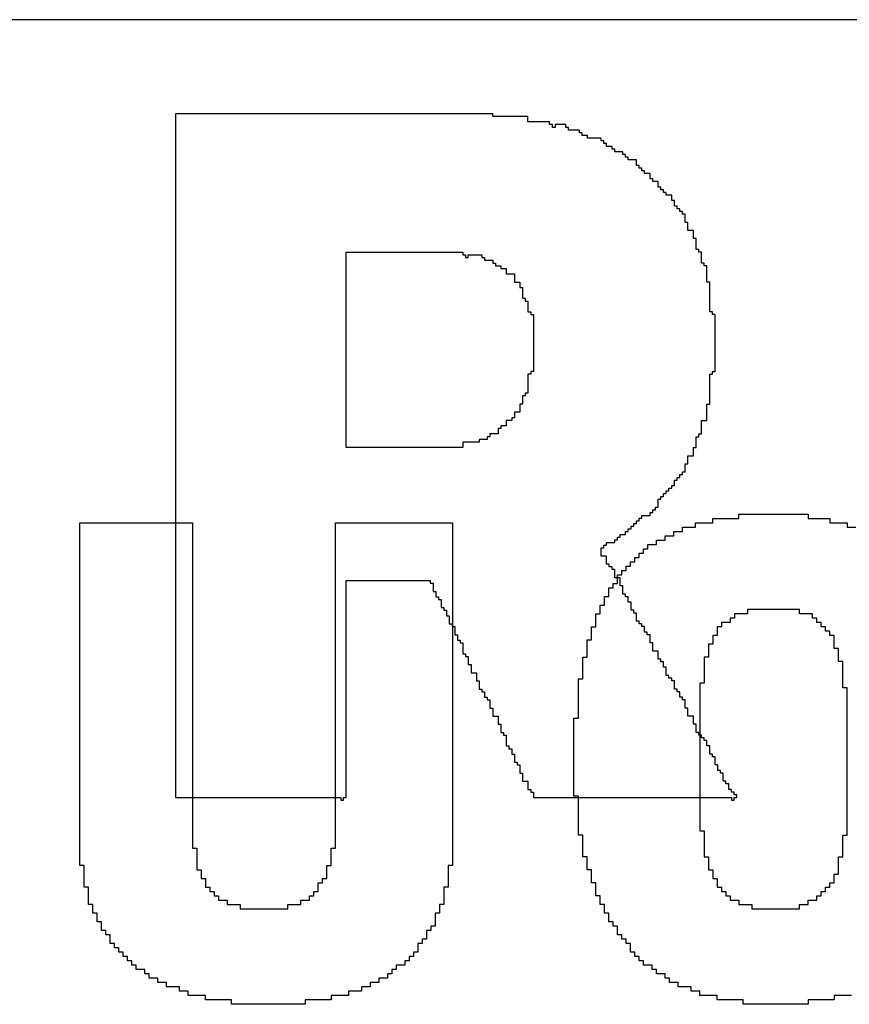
# Model space of a CAD drawing. Header units: millimetres. Extents: x -0.08 to 3.17, y -0.08 to 4.88.
# Tile 46 of 256: x 1.6263 to 1.7059, y 0.4157 to 0.5101. Entities that reach past the tile are written whole.
import ezdxf

# ---------------------------------------------------------------- set-up
doc = ezdxf.new("R2010")
doc.units = ezdxf.units.MM
doc.header["$MEASUREMENT"] = 0
doc.layers.add('BottomOverlay', color=54, linetype='Continuous')
doc.layers.add('TopOverlay', color=2, linetype='Continuous')

msp = doc.modelspace()

# ---------------------------------------------------------------- linework, layer by layer
at = {"layer": 'BottomOverlay'}
for p, q in [((2.004153, 0.51008), (1.44294, 0.51008)), ((1.695278, 0.462273), (1.695278, 0.462689)), ((1.695278, 0.462689), (1.70193, 0.462689)), ((1.70193, 0.462689), (1.70193, 0.462273)), ((1.63209, 0.429016), (1.63209, 0.461857)), ((1.63209, 0.461857), (1.642898, 0.461857)), ((1.642898, 0.461857), (1.642898, 0.430679)), ((1.656617, 0.430679), (1.656617, 0.461857)), ((1.656617, 0.461857), (1.667841, 0.461857)), ((1.667841, 0.461857), (1.667841, 0.429016)), ((1.691121, 0.461442), (1.691121, 0.461857)), ((1.691121, 0.461857), (1.692784, 0.461857)), ((1.692784, 0.461857), (1.692784, 0.462273)), ((1.692784, 0.462273), (1.695278, 0.462273)), ((1.70193, 0.462273), (1.704008, 0.462273)), ((1.704008, 0.462273), (1.704008, 0.461857)), ((1.704008, 0.461857), (1.705671, 0.461857)), ((1.705671, 0.461857), (1.705671, 0.461442)), ((1.688211, 0.460194), (1.688211, 0.46061)), ((1.688211, 0.46061), (1.689043, 0.46061)), ((1.689043, 0.46061), (1.689043, 0.461026)), ((1.689043, 0.461026), (1.689874, 0.461026)), ((1.689874, 0.461026), (1.689874, 0.461442)), ((1.689874, 0.461442), (1.691121, 0.461442)), ((1.705671, 0.461442), (1.706502, 0.461442)), ((1.686548, 0.459363), (1.686548, 0.459779)), ((1.686548, 0.459779), (1.68738, 0.459779)), ((1.68738, 0.459779), (1.68738, 0.460194)), ((1.68738, 0.460194), (1.688211, 0.460194)), ((1.685717, 0.458532), (1.685717, 0.458947)), ((1.685717, 0.458947), (1.686133, 0.458947)), ((1.686133, 0.458947), (1.686133, 0.459363)), ((1.686133, 0.459363), (1.686548, 0.459363)), ((1.68447, 0.457284), (1.68447, 0.4577)), ((1.68447, 0.4577), (1.684885, 0.4577)), ((1.684885, 0.4577), (1.684885, 0.458116)), ((1.684885, 0.458116), (1.685301, 0.458116)), ((1.685301, 0.458116), (1.685301, 0.458532)), ((1.685301, 0.458532), (1.685717, 0.458532)), ((1.683638, 0.456037), (1.683638, 0.456869)), ((1.683638, 0.456869), (1.684054, 0.456869)), ((1.684054, 0.456869), (1.684054, 0.457284)), ((1.684054, 0.457284), (1.68447, 0.457284)), ((1.683223, 0.455622), (1.683223, 0.456037)), ((1.683223, 0.456037), (1.683638, 0.456037)), ((1.682807, 0.45479), (1.682807, 0.455622)), ((1.682807, 0.455622), (1.683223, 0.455622)), ((1.681975, 0.453127), (1.681975, 0.453959)), ((1.681975, 0.453959), (1.682391, 0.453959)), ((1.682391, 0.453959), (1.682391, 0.45479)), ((1.682391, 0.45479), (1.682807, 0.45479)), ((1.68156, 0.45188), (1.68156, 0.453127)), ((1.68156, 0.453127), (1.681975, 0.453127)), ((1.69611, 0.453127), (1.694862, 0.453127)), ((1.694862, 0.453127), (1.694862, 0.452712)), ((1.701098, 0.453543), (1.69611, 0.453543)), ((1.69611, 0.453543), (1.69611, 0.453127)), ((1.701098, 0.453127), (1.701098, 0.453543)), ((1.702345, 0.453127), (1.701098, 0.453127)), ((1.702345, 0.452712), (1.702345, 0.453127)), ((1.694447, 0.452296), (1.693615, 0.452296)), ((1.693615, 0.452296), (1.693615, 0.45188)), ((1.694862, 0.452712), (1.694447, 0.452712)), ((1.694447, 0.452712), (1.694447, 0.452296)), ((1.702761, 0.452712), (1.702345, 0.452712)), ((1.702761, 0.452296), (1.702761, 0.452712)), ((1.703177, 0.452296), (1.702761, 0.452296)), ((1.703177, 0.45188), (1.703177, 0.452296)), ((1.681144, 0.450633), (1.681144, 0.45188)), ((1.681144, 0.45188), (1.68156, 0.45188)), ((1.693615, 0.45188), (1.6932, 0.45188)), ((1.6932, 0.45188), (1.6932, 0.451049)), ((1.703592, 0.45188), (1.703177, 0.45188)), ((1.703592, 0.451464), (1.703592, 0.45188)), ((1.704008, 0.451464), (1.703592, 0.451464)), ((1.704008, 0.451049), (1.704008, 0.451464)), ((1.680728, 0.44897), (1.680728, 0.450633)), ((1.680728, 0.450633), (1.681144, 0.450633)), ((1.692784, 0.450217), (1.692368, 0.450217)), ((1.692368, 0.450217), (1.692368, 0.44897)), ((1.6932, 0.451049), (1.692784, 0.451049)), ((1.692784, 0.451049), (1.692784, 0.450217)), ((1.704424, 0.451049), (1.704008, 0.451049)), ((1.704424, 0.449802), (1.704424, 0.451049)), ((1.70484, 0.449802), (1.704424, 0.449802)), ((1.70484, 0.448555), (1.70484, 0.449802)), ((1.680313, 0.446892), (1.680313, 0.44897)), ((1.680313, 0.44897), (1.680728, 0.44897)), ((1.692368, 0.44897), (1.691952, 0.44897)), ((1.691952, 0.44897), (1.691952, 0.446476)), ((1.705255, 0.448555), (1.70484, 0.448555)), ((1.705255, 0.44606), (1.705255, 0.448555)), ((1.679897, 0.44315), (1.679897, 0.446892)), ((1.679897, 0.446892), (1.680313, 0.446892)), ((1.691952, 0.446476), (1.691537, 0.446476)), ((1.691537, 0.446476), (1.691537, 0.432342)), ((1.705671, 0.44606), (1.705255, 0.44606)), ((1.705671, 0.431926), (1.705671, 0.44606)), ((1.679481, 0.435667), (1.679481, 0.44315)), ((1.679481, 0.44315), (1.679897, 0.44315)), ((1.679897, 0.435667), (1.679481, 0.435667)), ((1.679897, 0.431926), (1.679897, 0.435667)), ((1.691537, 0.432342), (1.691952, 0.432342)), ((1.691952, 0.432342), (1.691952, 0.429847)), ((1.680313, 0.431926), (1.679897, 0.431926)), ((1.680313, 0.429847), (1.680313, 0.431926)), ((1.705255, 0.43151), (1.705255, 0.431926)), ((1.705255, 0.431926), (1.705671, 0.431926)), ((1.705255, 0.431094), (1.705255, 0.43151)), ((1.642898, 0.430679), (1.643314, 0.430679)), ((1.643314, 0.430679), (1.643314, 0.4286)), ((1.656201, 0.429016), (1.656201, 0.430679)), ((1.656201, 0.430679), (1.656617, 0.430679)), ((1.705255, 0.429847), (1.705255, 0.431094)), ((1.680728, 0.429847), (1.680313, 0.429847)), ((1.680728, 0.4286), (1.680728, 0.429847)), ((1.691952, 0.429847), (1.692368, 0.429847)), ((1.692368, 0.429847), (1.692368, 0.4286)), ((1.70484, 0.428185), (1.70484, 0.429847)), ((1.70484, 0.429847), (1.705255, 0.429847)), ((1.632505, 0.429016), (1.63209, 0.429016)), ((1.632505, 0.426937), (1.632505, 0.429016)), ((1.643314, 0.4286), (1.64373, 0.4286)), ((1.64373, 0.4286), (1.64373, 0.427769)), ((1.655785, 0.428185), (1.655785, 0.429016)), ((1.655785, 0.429016), (1.656201, 0.429016)), ((1.667841, 0.429016), (1.667425, 0.429016)), ((1.667425, 0.429016), (1.667425, 0.426937)), ((1.681144, 0.4286), (1.680728, 0.4286)), ((1.681144, 0.427353), (1.681144, 0.4286)), ((1.692368, 0.4286), (1.692784, 0.4286)), ((1.692784, 0.4286), (1.692784, 0.427769)), ((1.64373, 0.427769), (1.644146, 0.427769)), ((1.644146, 0.427769), (1.644146, 0.426937)), ((1.65537, 0.427353), (1.65537, 0.427769)), ((1.65537, 0.427769), (1.655785, 0.427769)), ((1.655785, 0.427769), (1.655785, 0.428185)), ((1.692784, 0.427769), (1.6932, 0.427769)), ((1.6932, 0.427769), (1.6932, 0.426937)), ((1.704424, 0.427353), (1.704424, 0.428185)), ((1.704424, 0.428185), (1.70484, 0.428185)), ((1.632921, 0.426937), (1.632505, 0.426937)), ((1.632921, 0.425274), (1.632921, 0.426937)), ((1.644146, 0.426937), (1.644561, 0.426937)), ((1.644561, 0.426937), (1.644561, 0.426522)), ((1.654954, 0.426522), (1.654954, 0.427353)), ((1.654954, 0.427353), (1.65537, 0.427353)), ((1.667425, 0.426937), (1.66701, 0.426937)), ((1.66701, 0.426937), (1.66701, 0.425274)), ((1.68156, 0.427353), (1.681144, 0.427353)), ((1.68156, 0.426106), (1.68156, 0.427353)), ((1.6932, 0.426937), (1.693615, 0.426937)), ((1.693615, 0.426937), (1.693615, 0.426522)), ((1.703592, 0.426522), (1.703592, 0.426937)), ((1.703592, 0.426937), (1.704008, 0.426937)), ((1.704008, 0.426937), (1.704008, 0.427353)), ((1.704008, 0.427353), (1.704424, 0.427353)), ((1.644561, 0.426522), (1.644977, 0.426522)), ((1.644977, 0.426522), (1.644977, 0.426106)), ((1.644977, 0.426106), (1.645393, 0.426106)), ((1.645393, 0.426106), (1.645393, 0.42569)), ((1.645393, 0.42569), (1.646224, 0.42569)), ((1.646224, 0.42569), (1.646224, 0.425274)), ((1.653291, 0.425274), (1.653291, 0.42569)), ((1.653291, 0.42569), (1.654123, 0.42569)), ((1.654123, 0.42569), (1.654123, 0.426106)), ((1.654123, 0.426106), (1.654538, 0.426106)), ((1.654538, 0.426106), (1.654538, 0.426522)), ((1.654538, 0.426522), (1.654954, 0.426522)), ((1.681975, 0.426106), (1.68156, 0.426106)), ((1.681975, 0.425274), (1.681975, 0.426106)), ((1.693615, 0.426522), (1.694031, 0.426522)), ((1.694031, 0.426522), (1.694031, 0.426106)), ((1.694031, 0.426106), (1.694447, 0.426106)), ((1.694447, 0.426106), (1.694447, 0.42569)), ((1.694447, 0.42569), (1.695278, 0.42569)), ((1.695278, 0.42569), (1.695278, 0.425274)), ((1.70193, 0.425274), (1.70193, 0.42569)), ((1.70193, 0.42569), (1.702761, 0.42569)), ((1.702761, 0.42569), (1.702761, 0.426106)), ((1.702761, 0.426106), (1.703177, 0.426106)), ((1.703177, 0.426106), (1.703177, 0.426522)), ((1.703177, 0.426522), (1.703592, 0.426522)), ((1.633337, 0.425274), (1.632921, 0.425274)), ((1.633337, 0.424443), (1.633337, 0.425274)), ((1.646224, 0.425274), (1.647471, 0.425274)), ((1.647471, 0.425274), (1.647471, 0.424859)), ((1.647471, 0.424859), (1.652044, 0.424859)), ((1.652044, 0.424859), (1.652044, 0.425274)), ((1.652044, 0.425274), (1.653291, 0.425274)), ((1.66701, 0.425274), (1.666594, 0.425274)), ((1.666594, 0.425274), (1.666594, 0.424443)), ((1.682391, 0.425274), (1.681975, 0.425274)), ((1.682391, 0.424443), (1.682391, 0.425274)), ((1.695278, 0.425274), (1.696525, 0.425274)), ((1.696525, 0.425274), (1.696525, 0.424859)), ((1.696525, 0.424859), (1.701098, 0.424859)), ((1.701098, 0.424859), (1.701098, 0.425274)), ((1.701098, 0.425274), (1.70193, 0.425274)), ((1.633753, 0.424443), (1.633337, 0.424443)), ((1.633753, 0.423612), (1.633753, 0.424443)), ((1.666594, 0.424443), (1.666178, 0.424443)), ((1.666178, 0.424443), (1.666178, 0.423196)), ((1.682807, 0.424443), (1.682391, 0.424443)), ((1.682807, 0.423612), (1.682807, 0.424443)), ((1.634168, 0.423612), (1.633753, 0.423612)), ((1.634168, 0.42278), (1.634168, 0.423612)), ((1.634584, 0.42278), (1.634168, 0.42278)), ((1.634584, 0.422364), (1.634584, 0.42278)), ((1.665763, 0.42278), (1.665347, 0.42278)), ((1.665347, 0.42278), (1.665347, 0.421949)), ((1.666178, 0.423196), (1.665763, 0.423196)), ((1.665763, 0.423196), (1.665763, 0.42278)), ((1.683223, 0.423612), (1.682807, 0.423612)), ((1.683223, 0.423196), (1.683223, 0.423612)), ((1.683638, 0.423196), (1.683223, 0.423196)), ((1.683638, 0.422364), (1.683638, 0.423196)), ((1.635, 0.422364), (1.634584, 0.422364)), ((1.635, 0.421533), (1.635, 0.422364)), ((1.665347, 0.421949), (1.664931, 0.421949)), ((1.664931, 0.421949), (1.664931, 0.421533)), ((1.684054, 0.422364), (1.683638, 0.422364)), ((1.684054, 0.421949), (1.684054, 0.422364)), ((1.68447, 0.421949), (1.684054, 0.421949)), ((1.68447, 0.421533), (1.68447, 0.421949)), ((1.635415, 0.421533), (1.635, 0.421533)), ((1.635415, 0.421117), (1.635415, 0.421533)), ((1.635831, 0.421117), (1.635415, 0.421117)), ((1.635831, 0.420702), (1.635831, 0.421117)), ((1.664931, 0.421533), (1.664515, 0.421533)), ((1.664515, 0.421533), (1.664515, 0.420702)), ((1.684885, 0.421533), (1.68447, 0.421533)), ((1.684885, 0.420702), (1.684885, 0.421533)), ((1.636247, 0.420702), (1.635831, 0.420702)), ((1.636247, 0.420286), (1.636247, 0.420702)), ((1.636663, 0.420286), (1.636247, 0.420286)), ((1.636663, 0.41987), (1.636663, 0.420286)), ((1.6641, 0.420286), (1.663684, 0.420286)), ((1.663684, 0.420286), (1.663684, 0.41987)), ((1.664515, 0.420702), (1.6641, 0.420702)), ((1.6641, 0.420702), (1.6641, 0.420286)), ((1.685301, 0.420702), (1.684885, 0.420702)), ((1.685301, 0.420286), (1.685301, 0.420702)), ((1.685717, 0.420286), (1.685301, 0.420286)), ((1.685717, 0.41987), (1.685717, 0.420286)), ((1.637078, 0.41987), (1.636663, 0.41987)), ((1.637078, 0.419455), (1.637078, 0.41987)), ((1.637494, 0.419455), (1.637078, 0.419455)), ((1.637494, 0.419039), (1.637494, 0.419455)), ((1.638326, 0.419039), (1.637494, 0.419039)), ((1.638326, 0.418623), (1.638326, 0.419039)), ((1.662437, 0.419039), (1.662021, 0.419039)), ((1.662021, 0.419039), (1.662021, 0.418623)), ((1.663268, 0.419455), (1.662437, 0.419455)), ((1.662437, 0.419455), (1.662437, 0.419039)), ((1.663684, 0.41987), (1.663268, 0.41987)), ((1.663268, 0.41987), (1.663268, 0.419455)), ((1.686133, 0.41987), (1.685717, 0.41987)), ((1.686133, 0.419455), (1.686133, 0.41987)), ((1.686964, 0.419455), (1.686133, 0.419455)), ((1.686964, 0.419039), (1.686964, 0.419455)), ((1.68738, 0.419039), (1.686964, 0.419039)), ((1.68738, 0.418623), (1.68738, 0.419039)), ((1.638741, 0.418623), (1.638326, 0.418623)), ((1.638741, 0.418207), (1.638741, 0.418623)), ((1.639573, 0.418207), (1.638741, 0.418207)), ((1.639573, 0.417792), (1.639573, 0.418207)), ((1.661605, 0.418207), (1.660774, 0.418207)), ((1.660774, 0.418207), (1.660774, 0.417792)), ((1.662021, 0.418623), (1.661605, 0.418623)), ((1.661605, 0.418623), (1.661605, 0.418207)), ((1.688211, 0.418623), (1.68738, 0.418623)), ((1.688211, 0.418207), (1.688211, 0.418623)), ((1.688627, 0.418207), (1.688211, 0.418207)), ((1.688627, 0.417792), (1.688627, 0.418207)), ((1.640404, 0.417792), (1.639573, 0.417792)), ((1.640404, 0.417376), (1.640404, 0.417792)), ((1.641651, 0.417376), (1.640404, 0.417376)), ((1.641651, 0.41696), (1.641651, 0.417376)), ((1.659943, 0.417376), (1.659111, 0.417376)), ((1.659111, 0.417376), (1.659111, 0.41696)), ((1.660774, 0.417792), (1.659943, 0.417792)), ((1.659943, 0.417792), (1.659943, 0.417376)), ((1.689458, 0.417792), (1.688627, 0.417792)), ((1.689458, 0.417376), (1.689458, 0.417792)), ((1.690705, 0.417376), (1.689458, 0.417376)), ((1.690705, 0.41696), (1.690705, 0.417376)), ((1.642483, 0.41696), (1.641651, 0.41696)), ((1.642483, 0.416545), (1.642483, 0.41696)), ((1.644146, 0.416545), (1.642483, 0.416545)), ((1.644146, 0.416129), (1.644146, 0.416545)), ((1.657864, 0.416545), (1.656201, 0.416545)), ((1.656201, 0.416545), (1.656201, 0.416129)), ((1.659111, 0.41696), (1.657864, 0.41696)), ((1.657864, 0.41696), (1.657864, 0.416545)), ((1.691537, 0.41696), (1.690705, 0.41696)), ((1.691537, 0.416545), (1.691537, 0.41696)), ((1.6932, 0.416545), (1.691537, 0.416545)), ((1.6932, 0.416129), (1.6932, 0.416545)), ((1.705671, 0.416545), (1.704424, 0.416545)), ((1.704424, 0.416545), (1.704424, 0.416129)), ((1.706087, 0.416545), (1.705671, 0.416545)), ((1.64664, 0.416129), (1.644146, 0.416129)), ((1.64664, 0.415713), (1.64664, 0.416129)), ((1.653707, 0.415713), (1.64664, 0.415713)), ((1.656201, 0.416129), (1.653707, 0.416129)), ((1.653707, 0.416129), (1.653707, 0.415713)), ((1.695694, 0.416129), (1.6932, 0.416129)), ((1.695694, 0.415713), (1.695694, 0.416129)), ((1.70193, 0.415713), (1.695694, 0.415713)), ((1.704424, 0.416129), (1.70193, 0.416129)), ((1.70193, 0.416129), (1.70193, 0.415713))]:
    msp.add_line(p, q, dxfattribs=at)
at = {"layer": 'TopOverlay'}
for p, q in [((1.671687, 0.50106), (1.641263, 0.50106)), ((1.641263, 0.50106), (1.641263, 0.43553)), ((1.671687, 0.5008), (1.671687, 0.50106)), ((1.675068, 0.5008), (1.671687, 0.5008)), ((1.675068, 0.50028), (1.675068, 0.5008)), ((1.677148, 0.50028), (1.675068, 0.50028)), ((1.677148, 0.50002), (1.677148, 0.50028)), ((1.677408, 0.50002), (1.677148, 0.50002)), ((1.677408, 0.49976), (1.677408, 0.50002)), ((1.677668, 0.49976), (1.677408, 0.49976)), ((1.678708, 0.50002), (1.677668, 0.50002)), ((1.677668, 0.50002), (1.677668, 0.49976)), ((1.678708, 0.49976), (1.678708, 0.50002)), ((1.678968, 0.49976), (1.678708, 0.49976)), ((1.678968, 0.4995), (1.678968, 0.49976)), ((1.680008, 0.4995), (1.678968, 0.4995)), ((1.680008, 0.49924), (1.680008, 0.4995)), ((1.680268, 0.49924), (1.680008, 0.49924)), ((1.680268, 0.49898), (1.680268, 0.49924)), ((1.680789, 0.49898), (1.680268, 0.49898)), ((1.680789, 0.49872), (1.680789, 0.49898)), ((1.682089, 0.49872), (1.680789, 0.49872)), ((1.682089, 0.498459), (1.682089, 0.49872)), ((1.682349, 0.498459), (1.682089, 0.498459)), ((1.682349, 0.4982), (1.682349, 0.498459)), ((1.682609, 0.4982), (1.682349, 0.4982)), ((1.682609, 0.497939), (1.682609, 0.4982)), ((1.683129, 0.497939), (1.682609, 0.497939)), ((1.683129, 0.497679), (1.683129, 0.497939)), ((1.683389, 0.497679), (1.683129, 0.497679)), ((1.683389, 0.497419), (1.683389, 0.497679)), ((1.684169, 0.497419), (1.683389, 0.497419)), ((1.684169, 0.497159), (1.684169, 0.497419)), ((1.684429, 0.497159), (1.684169, 0.497159)), ((1.684429, 0.496899), (1.684429, 0.497159)), ((1.684689, 0.496899), (1.684429, 0.496899)), ((1.684689, 0.496639), (1.684689, 0.496899)), ((1.685469, 0.496639), (1.684689, 0.496639)), ((1.685469, 0.496119), (1.685469, 0.496639)), ((1.685729, 0.496119), (1.685469, 0.496119)), ((1.685729, 0.495859), (1.685729, 0.496119)), ((1.685989, 0.495859), (1.685729, 0.495859)), ((1.685989, 0.495599), (1.685989, 0.495859)), ((1.686249, 0.495599), (1.685989, 0.495599)), ((1.686249, 0.495339), (1.686249, 0.495599)), ((1.68677, 0.495339), (1.686249, 0.495339)), ((1.68677, 0.494819), (1.68677, 0.495339)), ((1.687029, 0.494819), (1.68677, 0.494819)), ((1.687029, 0.494559), (1.687029, 0.494819)), ((1.68755, 0.494559), (1.687029, 0.494559)), ((1.68755, 0.494039), (1.68755, 0.494559)), ((1.68781, 0.494039), (1.68755, 0.494039)), ((1.68781, 0.493779), (1.68781, 0.494039)), ((1.68807, 0.493779), (1.68781, 0.493779)), ((1.68807, 0.493519), (1.68807, 0.493779)), ((1.68833, 0.493519), (1.68807, 0.493519)), ((1.68833, 0.493259), (1.68833, 0.493519)), ((1.68885, 0.493259), (1.68833, 0.493259)), ((1.68885, 0.492739), (1.68885, 0.493259)), ((1.68911, 0.492739), (1.68885, 0.492739)), ((1.68911, 0.492219), (1.68911, 0.492739)), ((1.68937, 0.492219), (1.68911, 0.492219)), ((1.68937, 0.491959), (1.68937, 0.492219)), ((1.68963, 0.491959), (1.68937, 0.491959)), ((1.68963, 0.491698), (1.68963, 0.491959)), ((1.68989, 0.491698), (1.68963, 0.491698)), ((1.68989, 0.491439), (1.68989, 0.491698)), ((1.69015, 0.491439), (1.68989, 0.491439)), ((1.69015, 0.490658), (1.69015, 0.491439)), ((1.69041, 0.490658), (1.69015, 0.490658)), ((1.69041, 0.489878), (1.69041, 0.490658)), ((1.69093, 0.489878), (1.69041, 0.489878)), ((1.69093, 0.489098), (1.69093, 0.489878)), ((1.69119, 0.489098), (1.69093, 0.489098)), ((1.69119, 0.488058), (1.69119, 0.489098)), ((1.69145, 0.488058), (1.69119, 0.488058)), ((1.69145, 0.487798), (1.69145, 0.488058)), ((1.657645, 0.469075), (1.657645, 0.487798)), ((1.657645, 0.487798), (1.668827, 0.487798)), ((1.668827, 0.487798), (1.668827, 0.487538)), ((1.668827, 0.487538), (1.669087, 0.487538)), ((1.669087, 0.487538), (1.669087, 0.487278)), ((1.669087, 0.487278), (1.669347, 0.487278)), ((1.669347, 0.487278), (1.669347, 0.487538)), ((1.669347, 0.487538), (1.670647, 0.487538)), ((1.670647, 0.487538), (1.670647, 0.487278)), ((1.670647, 0.487278), (1.670907, 0.487278)), ((1.670907, 0.487278), (1.670907, 0.487018)), ((1.670907, 0.487018), (1.671687, 0.487018)), ((1.671687, 0.487018), (1.671687, 0.486758)), ((1.69171, 0.487798), (1.69145, 0.487798)), ((1.69171, 0.486758), (1.69171, 0.487798)), ((1.671687, 0.486758), (1.671947, 0.486758)), ((1.671947, 0.486758), (1.671947, 0.486498)), ((1.671947, 0.486498), (1.672467, 0.486498)), ((1.672467, 0.486498), (1.672467, 0.486238)), ((1.672467, 0.486238), (1.672987, 0.486238)), ((1.672987, 0.486238), (1.672987, 0.485718)), ((1.69197, 0.486758), (1.69171, 0.486758)), ((1.69197, 0.486498), (1.69197, 0.486758)), ((1.69223, 0.486498), (1.69197, 0.486498)), ((1.69223, 0.484938), (1.69223, 0.486498)), ((1.672987, 0.485718), (1.673768, 0.485718)), ((1.673768, 0.485718), (1.673768, 0.484938)), ((1.673768, 0.484938), (1.674288, 0.484938)), ((1.674288, 0.484938), (1.674288, 0.484417)), ((1.674288, 0.484417), (1.674548, 0.484417)), ((1.674548, 0.484417), (1.674548, 0.483377)), ((1.69249, 0.484938), (1.69223, 0.484938)), ((1.69249, 0.482077), (1.69249, 0.484938)), ((1.674548, 0.483377), (1.674808, 0.483377)), ((1.674808, 0.483377), (1.674808, 0.483117)), ((1.674808, 0.483117), (1.675068, 0.483117)), ((1.675068, 0.483117), (1.675068, 0.482077)), ((1.675068, 0.482077), (1.675328, 0.482077)), ((1.675328, 0.482077), (1.675328, 0.481817)), ((1.675328, 0.481817), (1.675588, 0.481817)), ((1.675588, 0.481817), (1.675588, 0.476356)), ((1.69275, 0.482077), (1.69249, 0.482077)), ((1.69275, 0.481817), (1.69275, 0.482077)), ((1.69301, 0.481817), (1.69275, 0.481817)), ((1.69301, 0.476356), (1.69301, 0.481817)), ((1.675328, 0.476096), (1.675068, 0.476096)), ((1.675068, 0.476096), (1.675068, 0.474276)), ((1.675588, 0.476356), (1.675328, 0.476356)), ((1.675328, 0.476356), (1.675328, 0.476096)), ((1.69249, 0.473236), (1.69249, 0.476096)), ((1.69249, 0.476096), (1.69275, 0.476096)), ((1.69275, 0.476096), (1.69275, 0.476356)), ((1.69275, 0.476356), (1.69301, 0.476356)), ((1.674808, 0.474016), (1.674548, 0.474016)), ((1.674548, 0.474016), (1.674548, 0.473236)), ((1.675068, 0.474276), (1.674808, 0.474276)), ((1.674808, 0.474276), (1.674808, 0.474016)), ((1.674548, 0.473236), (1.674288, 0.473236)), ((1.674288, 0.473236), (1.674288, 0.472456)), ((1.69223, 0.471676), (1.69223, 0.473236)), ((1.69223, 0.473236), (1.69249, 0.473236)), ((1.673768, 0.471936), (1.673507, 0.471936)), ((1.673507, 0.471936), (1.673507, 0.471676)), ((1.674288, 0.472456), (1.673768, 0.472456)), ((1.673768, 0.472456), (1.673768, 0.471936)), ((1.672467, 0.470895), (1.672207, 0.470895)), ((1.672207, 0.470895), (1.672207, 0.470375)), ((1.672987, 0.471155), (1.672467, 0.471155)), ((1.672467, 0.471155), (1.672467, 0.470895)), ((1.673507, 0.471676), (1.672987, 0.471676)), ((1.672987, 0.471676), (1.672987, 0.471155)), ((1.69171, 0.470375), (1.69171, 0.471676)), ((1.69171, 0.471676), (1.69223, 0.471676)), ((1.671427, 0.470115), (1.671167, 0.470115)), ((1.671167, 0.470115), (1.671167, 0.469855)), ((1.672207, 0.470375), (1.671427, 0.470375)), ((1.671427, 0.470375), (1.671427, 0.470115)), ((1.69119, 0.469075), (1.69119, 0.470115)), ((1.69119, 0.470115), (1.69145, 0.470115)), ((1.69145, 0.470115), (1.69145, 0.470375)), ((1.69145, 0.470375), (1.69171, 0.470375)), ((1.658425, 0.469075), (1.657645, 0.469075)), ((1.658685, 0.469075), (1.658425, 0.469075)), ((1.668827, 0.469075), (1.658685, 0.469075)), ((1.670387, 0.469595), (1.668827, 0.469595)), ((1.668827, 0.469595), (1.668827, 0.469075)), ((1.671167, 0.469855), (1.670387, 0.469855)), ((1.670387, 0.469855), (1.670387, 0.469595)), ((1.69093, 0.468295), (1.69093, 0.469075)), ((1.69093, 0.469075), (1.69119, 0.469075)), ((1.69041, 0.467515), (1.69041, 0.468295)), ((1.69041, 0.468295), (1.69093, 0.468295)), ((1.69015, 0.466735), (1.69015, 0.467515)), ((1.69015, 0.467515), (1.69041, 0.467515)), ((1.68937, 0.465955), (1.68937, 0.466215)), ((1.68937, 0.466215), (1.68963, 0.466215)), ((1.68963, 0.466215), (1.68963, 0.466475)), ((1.68963, 0.466475), (1.68989, 0.466475)), ((1.68989, 0.466475), (1.68989, 0.466735)), ((1.68989, 0.466735), (1.69015, 0.466735)), ((1.68885, 0.465174), (1.68885, 0.465434)), ((1.68885, 0.465434), (1.68911, 0.465434)), ((1.68911, 0.465434), (1.68911, 0.465955)), ((1.68911, 0.465955), (1.68937, 0.465955)), ((1.68781, 0.464134), (1.68781, 0.464394)), ((1.68781, 0.464394), (1.68807, 0.464394)), ((1.68807, 0.464394), (1.68807, 0.464654)), ((1.68807, 0.464654), (1.68833, 0.464654)), ((1.68833, 0.464654), (1.68833, 0.464915)), ((1.68833, 0.464915), (1.68859, 0.464915)), ((1.68859, 0.464915), (1.68859, 0.465174)), ((1.68859, 0.465174), (1.68885, 0.465174)), ((1.68729, 0.463094), (1.68729, 0.463354)), ((1.68729, 0.463354), (1.68755, 0.463354)), ((1.68755, 0.463354), (1.68755, 0.464134)), ((1.68755, 0.464134), (1.68781, 0.464134)), ((1.685989, 0.462314), (1.685989, 0.462574)), ((1.685989, 0.462574), (1.68677, 0.462574)), ((1.68677, 0.462574), (1.68677, 0.462834)), ((1.68677, 0.462834), (1.687029, 0.462834)), ((1.687029, 0.462834), (1.687029, 0.463094)), ((1.687029, 0.463094), (1.68729, 0.463094)), ((1.684949, 0.461274), (1.684949, 0.461534)), ((1.684949, 0.461534), (1.685209, 0.461534)), ((1.685209, 0.461534), (1.685209, 0.461794)), ((1.685209, 0.461794), (1.685469, 0.461794)), ((1.685469, 0.461794), (1.685469, 0.462054)), ((1.685469, 0.462054), (1.685729, 0.462054)), ((1.685729, 0.462054), (1.685729, 0.462314)), ((1.685729, 0.462314), (1.685989, 0.462314)), ((1.683909, 0.460494), (1.683909, 0.460754)), ((1.683909, 0.460754), (1.684429, 0.460754)), ((1.684429, 0.460754), (1.684429, 0.461014)), ((1.684429, 0.461014), (1.684689, 0.461014)), ((1.684689, 0.461014), (1.684689, 0.461274)), ((1.684689, 0.461274), (1.684949, 0.461274)), ((1.682349, 0.459454), (1.682349, 0.459714)), ((1.682349, 0.459714), (1.682609, 0.459714)), ((1.682609, 0.459714), (1.682609, 0.459974)), ((1.682609, 0.459974), (1.683389, 0.459974)), ((1.683389, 0.459974), (1.683389, 0.460234)), ((1.683389, 0.460234), (1.683649, 0.460234)), ((1.683649, 0.460234), (1.683649, 0.460494)), ((1.683649, 0.460494), (1.683909, 0.460494)), ((1.682089, 0.458674), (1.682089, 0.459454)), ((1.682089, 0.459454), (1.682349, 0.459454)), ((1.682609, 0.458674), (1.682089, 0.458674)), ((1.682609, 0.457893), (1.682609, 0.458674)), ((1.682869, 0.457893), (1.682609, 0.457893)), ((1.682869, 0.457633), (1.682869, 0.457893)), ((1.683129, 0.457633), (1.682869, 0.457633)), ((1.683129, 0.457373), (1.683129, 0.457633)), ((1.683389, 0.457373), (1.683129, 0.457373)), ((1.683389, 0.456593), (1.683389, 0.457373)), ((1.657645, 0.43553), (1.657645, 0.456333)), ((1.657645, 0.456333), (1.665706, 0.456333)), ((1.665706, 0.456333), (1.665706, 0.456073)), ((1.665706, 0.456073), (1.665966, 0.456073)), ((1.665966, 0.456073), (1.665966, 0.455293)), ((1.683909, 0.456593), (1.683389, 0.456593)), ((1.683909, 0.455813), (1.683909, 0.456593)), ((1.684169, 0.455813), (1.683909, 0.455813)), ((1.684169, 0.455033), (1.684169, 0.455813)), ((1.665966, 0.455293), (1.666226, 0.455293)), ((1.666226, 0.455293), (1.666226, 0.454773)), ((1.684429, 0.455033), (1.684169, 0.455033)), ((1.684429, 0.454773), (1.684429, 0.455033)), ((1.666226, 0.454773), (1.666486, 0.454773)), ((1.666486, 0.454773), (1.666486, 0.454513)), ((1.666486, 0.454513), (1.666746, 0.454513)), ((1.666746, 0.454513), (1.666746, 0.453733)), ((1.684689, 0.454773), (1.684429, 0.454773)), ((1.684689, 0.454253), (1.684689, 0.454773)), ((1.684949, 0.454253), (1.684689, 0.454253)), ((1.684949, 0.453473), (1.684949, 0.454253)), ((1.666746, 0.453733), (1.667007, 0.453733)), ((1.667007, 0.453733), (1.667007, 0.453473)), ((1.667007, 0.453473), (1.667266, 0.453473)), ((1.667266, 0.453473), (1.667266, 0.452953)), ((1.685209, 0.453473), (1.684949, 0.453473)), ((1.685209, 0.453213), (1.685209, 0.453473)), ((1.685469, 0.453213), (1.685209, 0.453213)), ((1.685469, 0.452433), (1.685469, 0.453213)), ((1.667266, 0.452953), (1.667527, 0.452953)), ((1.667527, 0.452953), (1.667527, 0.452172)), ((1.667527, 0.452172), (1.667787, 0.452172)), ((1.667787, 0.452172), (1.667787, 0.451912)), ((1.685729, 0.452433), (1.685469, 0.452433)), ((1.685729, 0.452172), (1.685729, 0.452433)), ((1.685989, 0.452172), (1.685729, 0.452172)), ((1.685989, 0.451912), (1.685989, 0.452172)), ((1.667787, 0.451912), (1.668047, 0.451912)), ((1.668047, 0.451912), (1.668047, 0.451132)), ((1.668047, 0.451132), (1.668307, 0.451132)), ((1.668307, 0.451132), (1.668307, 0.450612)), ((1.686249, 0.451912), (1.685989, 0.451912)), ((1.686249, 0.451392), (1.686249, 0.451912)), ((1.686509, 0.451392), (1.686249, 0.451392)), ((1.686509, 0.451132), (1.686509, 0.451392)), ((1.68677, 0.451132), (1.686509, 0.451132)), ((1.68677, 0.450352), (1.68677, 0.451132)), ((1.668307, 0.450612), (1.668567, 0.450612)), ((1.668567, 0.450612), (1.668567, 0.450352)), ((1.668567, 0.450352), (1.668827, 0.450352)), ((1.668827, 0.450352), (1.668827, 0.449312)), ((1.687029, 0.450352), (1.68677, 0.450352)), ((1.687029, 0.449572), (1.687029, 0.450352)), ((1.668827, 0.449312), (1.669087, 0.449312)), ((1.669087, 0.449312), (1.669087, 0.449052)), ((1.68755, 0.449572), (1.687029, 0.449572)), ((1.68755, 0.448792), (1.68755, 0.449572)), ((1.669087, 0.449052), (1.669347, 0.449052)), ((1.669347, 0.449052), (1.669347, 0.448272)), ((1.669347, 0.448272), (1.669607, 0.448272)), ((1.669607, 0.448272), (1.669607, 0.447492)), ((1.68781, 0.448792), (1.68755, 0.448792)), ((1.68781, 0.448532), (1.68781, 0.448792)), ((1.68807, 0.448532), (1.68781, 0.448532)), ((1.68807, 0.448012), (1.68807, 0.448532)), ((1.669607, 0.447492), (1.670127, 0.447492)), ((1.670127, 0.447492), (1.670127, 0.446712)), ((1.68833, 0.448012), (1.68807, 0.448012)), ((1.68833, 0.447232), (1.68833, 0.448012)), ((1.670127, 0.446712), (1.670387, 0.446712)), ((1.670387, 0.446712), (1.670387, 0.445932)), ((1.68859, 0.447232), (1.68833, 0.447232)), ((1.68859, 0.446972), (1.68859, 0.447232)), ((1.68885, 0.446972), (1.68859, 0.446972)), ((1.68885, 0.446712), (1.68885, 0.446972)), ((1.68911, 0.446712), (1.68885, 0.446712)), ((1.68911, 0.445932), (1.68911, 0.446712)), ((1.670387, 0.445932), (1.670647, 0.445932)), ((1.670647, 0.445932), (1.670647, 0.445672)), ((1.670647, 0.445672), (1.670907, 0.445672)), ((1.670907, 0.445672), (1.670907, 0.445151)), ((1.68937, 0.445932), (1.68911, 0.445932)), ((1.68937, 0.445672), (1.68937, 0.445932)), ((1.68963, 0.445672), (1.68937, 0.445672)), ((1.68963, 0.445151), (1.68963, 0.445672)), ((1.670907, 0.445151), (1.671167, 0.445151)), ((1.671167, 0.445151), (1.671167, 0.444891)), ((1.671167, 0.444891), (1.671427, 0.444891)), ((1.671427, 0.444891), (1.671427, 0.444111)), ((1.68989, 0.445151), (1.68963, 0.445151)), ((1.68989, 0.444891), (1.68989, 0.445151)), ((1.69015, 0.444891), (1.68989, 0.444891)), ((1.69015, 0.444111), (1.69015, 0.444891)), ((1.671427, 0.444111), (1.671687, 0.444111)), ((1.671687, 0.444111), (1.671687, 0.443331)), ((1.69041, 0.444111), (1.69015, 0.444111)), ((1.69041, 0.443331), (1.69041, 0.444111)), ((1.671687, 0.443331), (1.672207, 0.443331)), ((1.672207, 0.443331), (1.672207, 0.442551)), ((1.69093, 0.443331), (1.69041, 0.443331)), ((1.69093, 0.442551), (1.69093, 0.443331)), ((1.672207, 0.442551), (1.672467, 0.442551)), ((1.672467, 0.442551), (1.672467, 0.441771)), ((1.672467, 0.441771), (1.672727, 0.441771)), ((1.672727, 0.441771), (1.672727, 0.441511)), ((1.69119, 0.442551), (1.69093, 0.442551)), ((1.69119, 0.441771), (1.69119, 0.442551)), ((1.69145, 0.441771), (1.69119, 0.441771)), ((1.69145, 0.441511), (1.69145, 0.441771)), ((1.672727, 0.441511), (1.672987, 0.441511)), ((1.672987, 0.441511), (1.672987, 0.440471)), ((1.69171, 0.441511), (1.69145, 0.441511)), ((1.69171, 0.441251), (1.69171, 0.441511)), ((1.69197, 0.441251), (1.69171, 0.441251)), ((1.69197, 0.440991), (1.69197, 0.441251)), ((1.69223, 0.440991), (1.69197, 0.440991)), ((1.69223, 0.440471), (1.69223, 0.440991)), ((1.672987, 0.440471), (1.673247, 0.440471)), ((1.673247, 0.440471), (1.673247, 0.440211)), ((1.673247, 0.440211), (1.673507, 0.440211)), ((1.673507, 0.440211), (1.673507, 0.439691)), ((1.69249, 0.440471), (1.69223, 0.440471)), ((1.69249, 0.439691), (1.69249, 0.440471)), ((1.673507, 0.439691), (1.673768, 0.439691)), ((1.673768, 0.439691), (1.673768, 0.43891)), ((1.673768, 0.43891), (1.674028, 0.43891)), ((1.674028, 0.43891), (1.674028, 0.43865)), ((1.69275, 0.439691), (1.69249, 0.439691)), ((1.69275, 0.439431), (1.69275, 0.439691)), ((1.69301, 0.439431), (1.69275, 0.439431)), ((1.69301, 0.43865), (1.69301, 0.439431)), ((1.674028, 0.43865), (1.674288, 0.43865)), ((1.674288, 0.43865), (1.674288, 0.43787)), ((1.674288, 0.43787), (1.674548, 0.43787)), ((1.674548, 0.43787), (1.674548, 0.43709)), ((1.69327, 0.43865), (1.69301, 0.43865)), ((1.69327, 0.43813), (1.69327, 0.43865)), ((1.693531, 0.43813), (1.69327, 0.43813)), ((1.693531, 0.43787), (1.693531, 0.43813)), ((1.69379, 0.43787), (1.693531, 0.43787)), ((1.69379, 0.43709), (1.69379, 0.43787)), ((1.674548, 0.43709), (1.675068, 0.43709)), ((1.675068, 0.43709), (1.675068, 0.43631)), ((1.694051, 0.43709), (1.69379, 0.43709)), ((1.694051, 0.43683), (1.694051, 0.43709)), ((1.675068, 0.43631), (1.675328, 0.43631)), ((1.675328, 0.43631), (1.675328, 0.43605)), ((1.675328, 0.43605), (1.675588, 0.43605)), ((1.675588, 0.43605), (1.675588, 0.43553)), ((1.694311, 0.43683), (1.694051, 0.43683)), ((1.694311, 0.43631), (1.694311, 0.43683)), ((1.694571, 0.43631), (1.694311, 0.43631)), ((1.694571, 0.43605), (1.694571, 0.43631)), ((1.694831, 0.43605), (1.694571, 0.43605)), ((1.694831, 0.43579), (1.694831, 0.43605)), ((1.641263, 0.43553), (1.657125, 0.43553)), ((1.657125, 0.43553), (1.657125, 0.43527)), ((1.657125, 0.43527), (1.657385, 0.43527)), ((1.657385, 0.43527), (1.657385, 0.43553)), ((1.657385, 0.43553), (1.657645, 0.43553)), ((1.675588, 0.43553), (1.68859, 0.43553)), ((1.68859, 0.43553), (1.68885, 0.43553)), ((1.68885, 0.43553), (1.694571, 0.43553)), ((1.694571, 0.43553), (1.694571, 0.43527)), ((1.694571, 0.43527), (1.694831, 0.43527)), ((1.695091, 0.43579), (1.694831, 0.43579)), ((1.694831, 0.43527), (1.694831, 0.43553)), ((1.694831, 0.43553), (1.695091, 0.43553)), ((1.695091, 0.43553), (1.695091, 0.43579))]:
    msp.add_line(p, q, dxfattribs=at)

doc.saveas('drawing.dxf')
